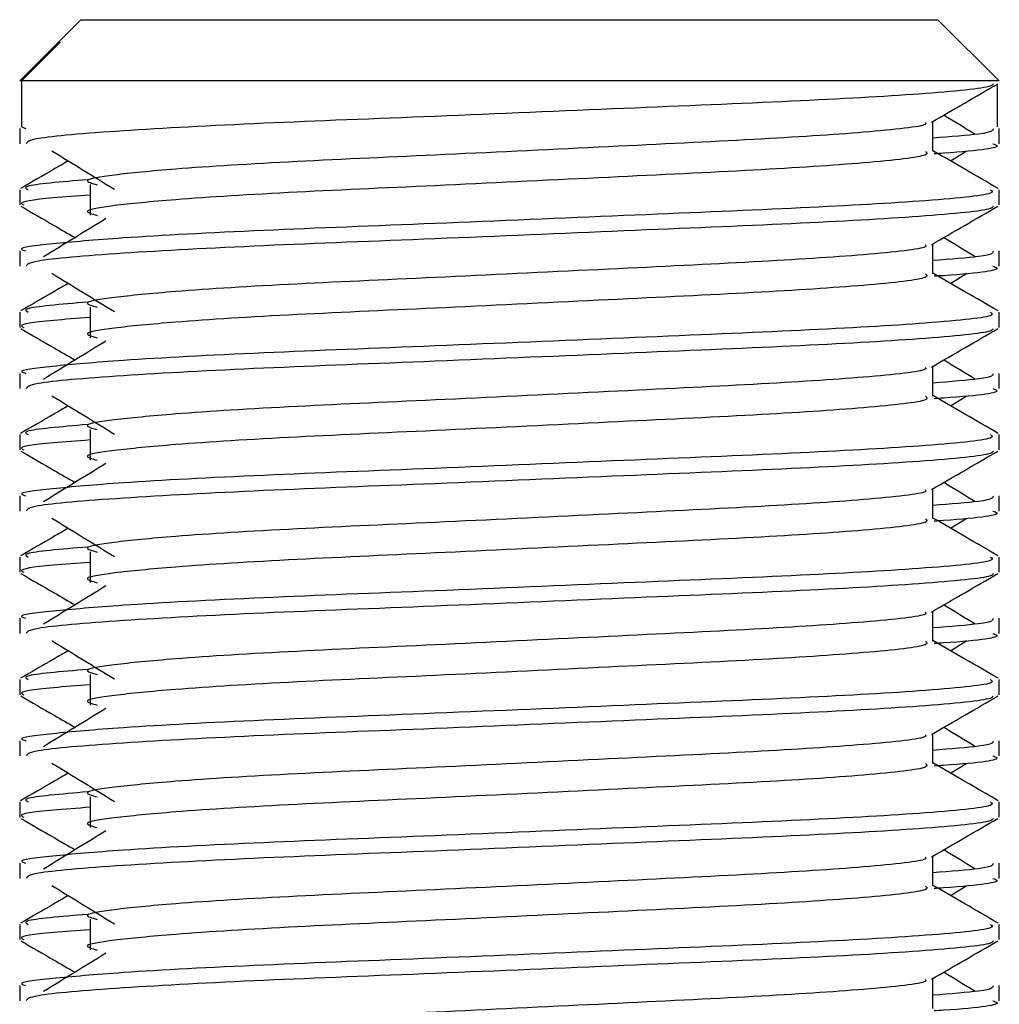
# Model space of a CAD drawing. Header units: millimetres. Extents: x 0 to 420, y 0 to 297.
# Tile 70 of 90: x 292.421 to 293.269, y 202.57 to 203.423. Entities that reach past the tile are written whole.
import ezdxf

# ---------------------------------------------------------------- set-up
doc = ezdxf.new("R2010")
doc.units = ezdxf.units.MM

msp = doc.modelspace()

# ---------------------------------------------------------------- linework, layer by layer
at = {"color": 7, "linetype": 'Continuous', "lineweight": 25}
for p, q in [((292.47354, 203.42281), (292.45328, 203.40255)), ((292.47354, 203.42281), (292.87681, 203.42281)), ((292.87681, 203.42281), (293.21573, 203.42281)), ((293.26875, 203.3698), (293.21573, 203.42281)), ((292.45327, 203.40254), (292.42052, 203.3698)), ((292.42212, 203.3698), (292.4556, 203.40341)), ((292.45329, 203.40254), (292.4556, 203.40341)), ((292.42212, 203.3698), (292.42052, 203.3698)), ((292.42212, 203.3698), (292.42212, 203.33004)), ((293.26875, 203.3698), (292.42212, 203.3698)), ((292.42153, 203.36732), (292.42212, 203.36698)), ((293.26715, 203.36698), (293.26715, 203.33004)), ((293.21136, 203.30883), (293.21136, 203.33468)), ((292.42052, 203.3286), (292.42052, 203.31539)), ((292.42212, 203.33004), (292.42583, 203.3286)), ((293.26875, 203.31539), (293.26875, 203.3286)), ((293.22665, 203.30053), (293.24084, 203.30922)), ((292.42052, 203.27558), (292.42052, 203.26235)), ((292.48157, 203.27996), (292.48157, 203.25345)), ((293.26875, 203.26235), (293.26875, 203.27558)), ((292.42052, 203.22258), (292.42052, 203.20936)), ((293.21136, 203.2028), (293.21136, 203.22865)), ((293.26875, 203.20936), (293.26875, 203.22258)), ((293.22665, 203.1945), (293.24084, 203.20319)), ((292.48157, 203.17393), (292.48157, 203.14743)), ((292.42052, 203.16955), (292.42052, 203.15633)), ((293.26875, 203.15633), (293.26875, 203.16955)), ((293.21136, 203.09677), (293.21136, 203.12262)), ((292.42052, 203.11655), (292.42052, 203.10333)), ((293.26875, 203.10333), (293.26875, 203.11655)), ((293.22665, 203.08847), (293.24084, 203.09716)), ((292.42052, 203.06352), (292.42052, 203.0503)), ((292.48157, 203.0679), (292.48157, 203.0414)), ((293.26875, 203.0503), (293.26875, 203.06352)), ((292.42052, 203.01052), (292.42052, 202.9973)), ((293.21136, 202.99075), (293.21136, 203.0166)), ((293.26875, 202.9973), (293.26875, 203.01052)), ((293.22665, 202.98244), (293.24084, 202.99114)), ((292.48157, 202.96188), (292.48157, 202.93537)), ((292.42052, 202.95749), (292.42052, 202.94427)), ((293.26875, 202.94427), (293.26875, 202.95749)), ((293.21136, 202.88472), (293.21136, 202.91057)), ((292.42052, 202.90449), (292.42052, 202.89128)), ((293.26875, 202.89128), (293.26875, 202.90449)), ((293.22665, 202.87642), (293.24084, 202.88511)), ((292.48157, 202.85585), (292.48157, 202.82934)), ((292.42052, 202.85146), (292.42052, 202.83824)), ((293.26875, 202.83824), (293.26875, 202.85146)), ((292.42052, 202.79847), (292.42052, 202.78525)), ((293.21136, 202.77869), (293.21136, 202.80454)), ((293.26875, 202.78525), (293.26875, 202.79847)), ((293.22665, 202.77039), (293.24084, 202.77908)), ((292.42052, 202.74544), (292.42052, 202.73222)), ((292.48157, 202.74982), (292.48157, 202.72331)), ((293.26875, 202.73222), (293.26875, 202.74544)), ((293.21136, 202.67266), (293.21136, 202.69851)), ((292.42052, 202.69244), (292.42052, 202.67922)), ((293.26875, 202.67922), (293.26875, 202.69244)), ((293.22665, 202.66436), (293.24084, 202.67305)), ((292.48157, 202.64379), (292.48157, 202.61729)), ((292.42052, 202.63941), (292.42052, 202.62619)), ((293.26875, 202.62619), (293.26875, 202.63941)), ((293.21136, 202.56663), (293.21136, 202.59248)), ((292.42052, 202.58641), (292.42052, 202.57319)), ((293.26875, 202.57319), (293.26875, 202.58641))]:
    msp.add_line(p, q, dxfattribs=at)
for points, knots in [([(293.26368, 203.36724), (293.26335, 203.36659), (293.262, 203.36385), (293.2072, 203.35835), (293.09512, 203.35217), (292.94467, 203.346), (292.78105, 203.339), (292.62549, 203.33314), (292.50307, 203.32658), (292.4293, 203.32032), (292.42699, 203.31684), (292.42602, 203.31539)], [0, 0, 0, 0, 0.039912, 0.166158, 0.289058, 0.411836, 0.5381, 0.659517, 0.783982, 0.909693, 1, 1, 1, 1]), ([(293.21021, 203.33401), (293.21979, 203.33957), (293.23897, 203.35067), (293.25815, 203.36177), (293.26774, 203.36732)], [0, 0, 0, 0, 0.499936, 1, 1, 1, 1]), ([(293.20485, 203.33393), (293.20529, 203.33333), (293.20723, 203.33067), (293.15731, 203.32521), (293.06144, 203.31904), (292.9311, 203.31287), (292.78957, 203.30587), (292.65553, 203.3), (292.55648, 203.29398), (292.49939, 203.28823), (292.47274, 203.28399), (292.48313, 203.28114), (292.48776, 203.27986)], [0, 0, 0, 0, 0.035107, 0.156135, 0.273953, 0.391653, 0.512699, 0.629093, 0.748412, 0.840135, 0.92875, 1, 1, 1, 1]), ([(293.24816, 203.32339), (293.23915, 203.32892), (293.23004, 203.33451), (293.22091, 203.3401), (293.22082, 203.34016)], [0, 0, 0, 0, 0.989832, 1, 1, 1, 1]), ([(293.26344, 203.3286), (293.26368, 203.32702), (293.26408, 203.32434), (293.22667, 203.32143), (293.21136, 203.32024)], [0, 0, 0, 0, 0.590683, 1, 1, 1, 1]), ([(292.44843, 203.30922), (292.45747, 203.30368), (292.47555, 203.29262), (292.49358, 203.28155), (292.5026, 203.27601)], [0, 0, 0, 0, 0.500011, 1, 1, 1, 1]), ([(293.20501, 203.30875), (293.20618, 203.30772), (293.20966, 203.30464), (293.15804, 203.29872), (293.06125, 203.29253), (292.93115, 203.28636), (292.78955, 203.27936), (292.65554, 203.2735), (292.55647, 203.26748), (292.49939, 203.26172), (292.47274, 203.25749), (292.48312, 203.25463), (292.48775, 203.25336)], [0, 0, 0, 0, 0.059132, 0.177163, 0.292064, 0.406849, 0.524898, 0.638409, 0.754774, 0.844226, 0.930647, 1, 1, 1, 1]), ([(293.26794, 203.27663), (293.25835, 203.28218), (293.23949, 203.29309), (293.22063, 203.30401), (293.21136, 203.30938)], [0, 0, 0, 0, 0.508368, 1, 1, 1, 1]), ([(293.26325, 203.31539), (293.2648, 203.31489), (293.27272, 203.31236), (293.2523, 203.30919), (293.21528, 203.30682), (293.21249, 203.30664)], [0, 0, 0, 0, 0.18373, 0.938556, 1, 1, 1, 1]), ([(292.46262, 203.30053), (292.45844, 203.29811), (292.44468, 203.29014), (292.43091, 203.28218), (292.42133, 203.27663)], [0, 0, 0, 0, 0.303338, 1, 1, 1, 1]), ([(292.47921, 203.28426), (292.45626, 203.28231), (292.42099, 203.27931), (292.42609, 203.27654), (292.42786, 203.27558)], [0, 0, 0, 0, 0.651043, 1, 1, 1, 1]), ([(293.2614, 203.27558), (293.26272, 203.27456), (293.2667, 203.27149), (293.20707, 203.26558), (293.09515, 203.2594), (292.9447, 203.25323), (292.7809, 203.24623), (292.62607, 203.24036), (292.51096, 203.23435), (292.44651, 203.22858), (292.41704, 203.22511), (292.42416, 203.22306), (292.42583, 203.22258)], [0, 0, 0, 0, 0.061077, 0.184512, 0.304677, 0.424721, 0.548174, 0.666888, 0.788581, 0.882129, 0.97251, 1, 1, 1, 1]), ([(292.48157, 203.27092), (292.47029, 203.2701), (292.43564, 203.26756), (292.41911, 203.26487), (292.42312, 203.26283), (292.42404, 203.26235)], [0, 0, 0, 0, 0.270543, 0.831179, 1, 1, 1, 1]), ([(292.42153, 203.26129), (292.43112, 203.25574), (292.44676, 203.24669), (292.4624, 203.23763), (292.46845, 203.23413)], [0, 0, 0, 0, 0.61317, 1, 1, 1, 1]), ([(293.26368, 203.26122), (293.26335, 203.26056), (293.262, 203.25782), (293.2072, 203.25233), (293.09512, 203.24614), (292.94467, 203.23997), (292.78105, 203.23297), (292.62549, 203.22711), (292.50307, 203.22055), (292.4293, 203.21429), (292.42699, 203.21081), (292.42602, 203.20936)], [0, 0, 0, 0, 0.039912, 0.166158, 0.289058, 0.411836, 0.5381, 0.659517, 0.783982, 0.909693, 1, 1, 1, 1]), ([(293.21021, 203.22799), (293.21979, 203.23354), (293.23897, 203.24464), (293.25815, 203.25574), (293.26774, 203.26129)], [0, 0, 0, 0, 0.499936, 1, 1, 1, 1]), ([(292.49527, 203.25056), (292.48623, 203.24503), (292.46816, 203.23396), (292.45013, 203.22289), (292.44111, 203.21736)], [0, 0, 0, 0, 0.49999, 1, 1, 1, 1]), ([(293.24816, 203.21736), (293.23915, 203.22289), (293.23004, 203.22848), (293.22091, 203.23407), (293.22082, 203.23413)], [0, 0, 0, 0, 0.989832, 1, 1, 1, 1]), ([(293.20485, 203.2279), (293.20529, 203.22731), (293.20723, 203.22464), (293.15731, 203.21918), (293.06144, 203.21301), (292.9311, 203.20684), (292.78957, 203.19984), (292.65553, 203.19397), (292.55648, 203.18796), (292.49939, 203.1822), (292.47274, 203.17797), (292.48313, 203.17511), (292.48776, 203.17383)], [0, 0, 0, 0, 0.035107, 0.156135, 0.273953, 0.391653, 0.512699, 0.629093, 0.748412, 0.840135, 0.92875, 1, 1, 1, 1]), ([(293.26344, 203.22258), (293.26368, 203.22099), (293.26408, 203.21832), (293.22667, 203.2154), (293.21136, 203.21421)], [0, 0, 0, 0, 0.590683, 1, 1, 1, 1]), ([(293.26325, 203.20936), (293.2648, 203.20886), (293.27272, 203.20633), (293.2523, 203.20316), (293.21528, 203.20079), (293.21249, 203.20061)], [0, 0, 0, 0, 0.18373, 0.938556, 1, 1, 1, 1]), ([(292.44843, 203.20319), (292.45747, 203.19766), (292.47555, 203.18659), (292.49358, 203.17552), (292.5026, 203.16998)], [0, 0, 0, 0, 0.500011, 1, 1, 1, 1]), ([(293.20501, 203.20272), (293.20618, 203.20169), (293.20966, 203.19861), (293.15804, 203.19269), (293.06125, 203.1865), (292.93115, 203.18033), (292.78955, 203.17333), (292.65554, 203.16747), (292.55647, 203.16145), (292.49939, 203.15569), (292.47274, 203.15146), (292.48312, 203.14861), (292.48775, 203.14733)], [0, 0, 0, 0, 0.059132, 0.1771634, 0.2920638, 0.4068492, 0.5248979, 0.6384095, 0.7547738, 0.8442256, 0.9306466, 1, 1, 1, 1]), ([(293.26794, 203.17061), (293.25835, 203.17615), (293.23949, 203.18707), (293.22063, 203.19798), (293.21136, 203.20335)], [0, 0, 0, 0, 0.508368, 1, 1, 1, 1]), ([(292.46262, 203.1945), (292.45844, 203.19208), (292.44468, 203.18412), (292.43091, 203.17615), (292.42133, 203.17061)], [0, 0, 0, 0, 0.3033381, 1, 1, 1, 1]), ([(292.47921, 203.17824), (292.45626, 203.17628), (292.42099, 203.17328), (292.42609, 203.17051), (292.42786, 203.16955)], [0, 0, 0, 0, 0.651043, 1, 1, 1, 1]), ([(293.2614, 203.16955), (293.26272, 203.16853), (293.2667, 203.16546), (293.20707, 203.15955), (293.09515, 203.15337), (292.9447, 203.1472), (292.7809, 203.1402), (292.62607, 203.13433), (292.51096, 203.12832), (292.44651, 203.12255), (292.41704, 203.11909), (292.42416, 203.11703), (292.42583, 203.11655)], [0, 0, 0, 0, 0.061077, 0.184512, 0.304677, 0.424721, 0.548174, 0.666888, 0.788581, 0.882129, 0.97251, 1, 1, 1, 1]), ([(292.48157, 203.16489), (292.47029, 203.16407), (292.43564, 203.16153), (292.41911, 203.15884), (292.42312, 203.1568), (292.42404, 203.15633)], [0, 0, 0, 0, 0.270543, 0.831179, 1, 1, 1, 1]), ([(292.42153, 203.15526), (292.43112, 203.14971), (292.44676, 203.14066), (292.4624, 203.13161), (292.46845, 203.1281)], [0, 0, 0, 0, 0.61317, 1, 1, 1, 1]), ([(293.26368, 203.15519), (293.26335, 203.15453), (293.262, 203.15179), (293.2072, 203.1463), (293.09512, 203.14012), (292.94467, 203.13394), (292.78105, 203.12694), (292.62549, 203.12108), (292.50307, 203.11452), (292.4293, 203.10827), (292.42699, 203.10479), (292.42602, 203.10333)], [0, 0, 0, 0, 0.039912, 0.166158, 0.289058, 0.411836, 0.5381, 0.659517, 0.783982, 0.909693, 1, 1, 1, 1]), ([(293.21021, 203.12196), (293.21979, 203.12751), (293.23897, 203.13861), (293.25815, 203.14971), (293.26774, 203.15526)], [0, 0, 0, 0, 0.499936, 1, 1, 1, 1]), ([(292.49527, 203.14453), (292.48623, 203.139), (292.46816, 203.12793), (292.45013, 203.11686), (292.44111, 203.11133)], [0, 0, 0, 0, 0.49999, 1, 1, 1, 1]), ([(293.20485, 203.12188), (293.20529, 203.12128), (293.20723, 203.11861), (293.15731, 203.11316), (293.06144, 203.10698), (292.9311, 203.10081), (292.78957, 203.09381), (292.65553, 203.08795), (292.55648, 203.08193), (292.49939, 203.07617), (292.47274, 203.07194), (292.48313, 203.06908), (292.48776, 203.06781)], [0, 0, 0, 0, 0.035107, 0.156135, 0.273953, 0.391653, 0.512699, 0.629093, 0.748412, 0.840135, 0.92875, 1, 1, 1, 1]), ([(293.24816, 203.11133), (293.23915, 203.11686), (293.23004, 203.12245), (293.22091, 203.12805), (293.22082, 203.1281)], [0, 0, 0, 0, 0.989832, 1, 1, 1, 1]), ([(293.26344, 203.11655), (293.26368, 203.11497), (293.26408, 203.11229), (293.22667, 203.10937), (293.21136, 203.10818)], [0, 0, 0, 0, 0.590683, 1, 1, 1, 1]), ([(293.26325, 203.10333), (293.2648, 203.10284), (293.27272, 203.1003), (293.2523, 203.09714), (293.21528, 203.09476), (293.21249, 203.09459)], [0, 0, 0, 0, 0.18373, 0.938556, 1, 1, 1, 1]), ([(292.44843, 203.09716), (292.45747, 203.09163), (292.47555, 203.08056), (292.49358, 203.06949), (292.5026, 203.06396)], [0, 0, 0, 0, 0.500011, 1, 1, 1, 1]), ([(293.20501, 203.09669), (293.20618, 203.09566), (293.20966, 203.09258), (293.15804, 203.08666), (293.06125, 203.08047), (292.93115, 203.0743), (292.78955, 203.06731), (292.65554, 203.06144), (292.55647, 203.05542), (292.49939, 203.04967), (292.47274, 203.04543), (292.48312, 203.04258), (292.48775, 203.04131)], [0, 0, 0, 0, 0.059132, 0.1771634, 0.2920638, 0.4068492, 0.5248979, 0.6384095, 0.7547738, 0.8442256, 0.9306466, 1, 1, 1, 1]), ([(293.26794, 203.06458), (293.25835, 203.07013), (293.23949, 203.08104), (293.22063, 203.09196), (293.21136, 203.09732)], [0, 0, 0, 0, 0.508368, 1, 1, 1, 1]), ([(292.46262, 203.08847), (292.45844, 203.08606), (292.44468, 203.07809), (292.43091, 203.07013), (292.42133, 203.06458)], [0, 0, 0, 0, 0.303338, 1, 1, 1, 1]), ([(292.47921, 203.07221), (292.45626, 203.07025), (292.42099, 203.06725), (292.42609, 203.06449), (292.42786, 203.06352)], [0, 0, 0, 0, 0.651043, 1, 1, 1, 1]), ([(293.2614, 203.06352), (293.26272, 203.0625), (293.2667, 203.05944), (293.20707, 203.05353), (293.09515, 203.04734), (292.9447, 203.04117), (292.7809, 203.03417), (292.62607, 203.02831), (292.51096, 203.02229), (292.44651, 203.01653), (292.41704, 203.01306), (292.42416, 203.011), (292.42583, 203.01052)], [0, 0, 0, 0, 0.061077, 0.184512, 0.304677, 0.424721, 0.548174, 0.666888, 0.788581, 0.882129, 0.97251, 1, 1, 1, 1]), ([(292.48157, 203.05887), (292.47029, 203.05804), (292.43564, 203.05551), (292.41911, 203.05282), (292.42312, 203.05077), (292.42404, 203.0503)], [0, 0, 0, 0, 0.270543, 0.831179, 1, 1, 1, 1]), ([(292.42153, 203.04923), (292.43112, 203.04368), (292.44676, 203.03463), (292.4624, 203.02558), (292.46845, 203.02207)], [0, 0, 0, 0, 0.61317, 1, 1, 1, 1]), ([(293.26368, 203.04916), (293.26335, 203.0485), (293.262, 203.04577), (293.2072, 203.04027), (293.09512, 203.03409), (292.94467, 203.02792), (292.78105, 203.02092), (292.62549, 203.01506), (292.50307, 203.00849), (292.4293, 203.00224), (292.42699, 202.99876), (292.42602, 202.9973)], [0, 0, 0, 0, 0.039912, 0.166158, 0.289058, 0.411836, 0.5381, 0.659517, 0.783982, 0.909693, 1, 1, 1, 1]), ([(293.21021, 203.01593), (293.21979, 203.02148), (293.23897, 203.03258), (293.25815, 203.04368), (293.26774, 203.04923)], [0, 0, 0, 0, 0.499936, 1, 1, 1, 1]), ([(292.49527, 203.03851), (292.48623, 203.03297), (292.46816, 203.0219), (292.45013, 203.01084), (292.44111, 203.0053)], [0, 0, 0, 0, 0.49999, 1, 1, 1, 1]), ([(293.24816, 203.0053), (293.23915, 203.01084), (293.23004, 203.01643), (293.22091, 203.02202), (293.22082, 203.02207)], [0, 0, 0, 0, 0.989832, 1, 1, 1, 1]), ([(293.20485, 203.01585), (293.20529, 203.01525), (293.20723, 203.01259), (293.15731, 203.00713), (293.06144, 203.00096), (292.9311, 202.99478), (292.78957, 202.98778), (292.65553, 202.98192), (292.55648, 202.9759), (292.49939, 202.97015), (292.47274, 202.96591), (292.48313, 202.96305), (292.48776, 202.96178)], [0, 0, 0, 0, 0.035107, 0.156135, 0.273953, 0.391653, 0.512699, 0.629093, 0.748412, 0.840135, 0.92875, 1, 1, 1, 1]), ([(293.26344, 203.01052), (293.26368, 203.00894), (293.26408, 203.00626), (293.22667, 203.00335), (293.21136, 203.00215)], [0, 0, 0, 0, 0.590683, 1, 1, 1, 1]), ([(293.26325, 202.9973), (293.2648, 202.99681), (293.27272, 202.99427), (293.2523, 202.99111), (293.21528, 202.98874), (293.21249, 202.98856)], [0, 0, 0, 0, 0.18373, 0.938556, 1, 1, 1, 1]), ([(292.44843, 202.99114), (292.45747, 202.9856), (292.47555, 202.97453), (292.49358, 202.96346), (292.5026, 202.95793)], [0, 0, 0, 0, 0.500011, 1, 1, 1, 1]), ([(293.20501, 202.99066), (293.20618, 202.98964), (293.20966, 202.98656), (293.15804, 202.98063), (293.06125, 202.97445), (292.93115, 202.96828), (292.78955, 202.96128), (292.65554, 202.95541), (292.55647, 202.94939), (292.49939, 202.94364), (292.47274, 202.93941), (292.48312, 202.93655), (292.48775, 202.93528)], [0, 0, 0, 0, 0.059132, 0.177163, 0.292064, 0.406849, 0.524898, 0.638409, 0.754774, 0.844226, 0.930647, 1, 1, 1, 1]), ([(293.26794, 202.95855), (293.25835, 202.9641), (293.23949, 202.97501), (293.22063, 202.98593), (293.21136, 202.9913)], [0, 0, 0, 0, 0.5083681, 1, 1, 1, 1]), ([(292.46262, 202.98244), (292.45844, 202.98003), (292.44468, 202.97206), (292.43091, 202.9641), (292.42133, 202.95855)], [0, 0, 0, 0, 0.303338, 1, 1, 1, 1]), ([(292.47921, 202.96618), (292.45626, 202.96423), (292.42099, 202.96122), (292.42609, 202.95846), (292.42786, 202.95749)], [0, 0, 0, 0, 0.651043, 1, 1, 1, 1]), ([(293.2614, 202.95749), (293.26272, 202.95648), (293.2667, 202.95341), (293.20707, 202.9475), (293.09515, 202.94131), (292.9447, 202.93514), (292.7809, 202.92814), (292.62607, 202.92228), (292.51096, 202.91626), (292.44651, 202.9105), (292.41704, 202.90703), (292.42416, 202.90497), (292.42583, 202.90449)], [0, 0, 0, 0, 0.061077, 0.184512, 0.304677, 0.424721, 0.548174, 0.666888, 0.788581, 0.882129, 0.97251, 1, 1, 1, 1]), ([(292.48157, 202.95284), (292.47029, 202.95201), (292.43564, 202.94948), (292.41911, 202.94679), (292.42312, 202.94474), (292.42404, 202.94427)], [0, 0, 0, 0, 0.270543, 0.831179, 1, 1, 1, 1]), ([(292.42153, 202.9432), (292.43112, 202.93766), (292.44676, 202.9286), (292.4624, 202.91955), (292.46845, 202.91605)], [0, 0, 0, 0, 0.61317, 1, 1, 1, 1]), ([(293.26368, 202.94313), (293.26335, 202.94248), (293.262, 202.93974), (293.2072, 202.93424), (293.09512, 202.92806), (292.94467, 202.92189), (292.78105, 202.91489), (292.62549, 202.90903), (292.50307, 202.90247), (292.4293, 202.89621), (292.42699, 202.89273), (292.42602, 202.89128)], [0, 0, 0, 0, 0.039912, 0.166158, 0.289058, 0.411836, 0.5381, 0.659517, 0.783982, 0.909693, 1, 1, 1, 1]), ([(293.21021, 202.9099), (293.21979, 202.91545), (293.23897, 202.92656), (293.25815, 202.93766), (293.26774, 202.9432)], [0, 0, 0, 0, 0.499936, 1, 1, 1, 1]), ([(292.49527, 202.93248), (292.48623, 202.92694), (292.46816, 202.91588), (292.45013, 202.90481), (292.44111, 202.89928)], [0, 0, 0, 0, 0.49999, 1, 1, 1, 1]), ([(293.24816, 202.89928), (293.23915, 202.90481), (293.23004, 202.9104), (293.22091, 202.91599), (293.22082, 202.91605)], [0, 0, 0, 0, 0.989832, 1, 1, 1, 1]), ([(293.20485, 202.90982), (293.20529, 202.90922), (293.20723, 202.90656), (293.15731, 202.9011), (293.06144, 202.89493), (292.9311, 202.88875), (292.78957, 202.88176), (292.65553, 202.87589), (292.55648, 202.86987), (292.49939, 202.86412), (292.47274, 202.85988), (292.48313, 202.85702), (292.48776, 202.85575)], [0, 0, 0, 0, 0.035107, 0.156135, 0.273953, 0.391653, 0.512699, 0.629093, 0.748412, 0.840135, 0.92875, 1, 1, 1, 1]), ([(293.26344, 202.90449), (293.26368, 202.90291), (293.26408, 202.90023), (293.22667, 202.89732), (293.21136, 202.89613)], [0, 0, 0, 0, 0.590683, 1, 1, 1, 1]), ([(293.26325, 202.89128), (293.2648, 202.89078), (293.27272, 202.88824), (293.2523, 202.88508), (293.21528, 202.88271), (293.21249, 202.88253)], [0, 0, 0, 0, 0.18373, 0.938556, 1, 1, 1, 1]), ([(292.44843, 202.88511), (292.45747, 202.87957), (292.47555, 202.8685), (292.49358, 202.85744), (292.5026, 202.8519)], [0, 0, 0, 0, 0.500011, 1, 1, 1, 1]), ([(293.20501, 202.88464), (293.20618, 202.88361), (293.20966, 202.88053), (293.15804, 202.87461), (293.06125, 202.86842), (292.93115, 202.86225), (292.78955, 202.85525), (292.65554, 202.84938), (292.55647, 202.84337), (292.49939, 202.83761), (292.47274, 202.83338), (292.48312, 202.83052), (292.48775, 202.82925)], [0, 0, 0, 0, 0.059132, 0.1771634, 0.2920638, 0.4068492, 0.5248979, 0.6384095, 0.7547738, 0.8442256, 0.9306466, 1, 1, 1, 1]), ([(293.26794, 202.85252), (293.25835, 202.85807), (293.23949, 202.86898), (293.22063, 202.8799), (293.21136, 202.88527)], [0, 0, 0, 0, 0.508368, 1, 1, 1, 1]), ([(292.46262, 202.87642), (292.45844, 202.874), (292.44468, 202.86603), (292.43091, 202.85807), (292.42133, 202.85252)], [0, 0, 0, 0, 0.3033381, 1, 1, 1, 1]), ([(292.47921, 202.86015), (292.45626, 202.8582), (292.42099, 202.8552), (292.42609, 202.85243), (292.42786, 202.85146)], [0, 0, 0, 0, 0.651043, 1, 1, 1, 1]), ([(293.2614, 202.85146), (293.26272, 202.85045), (293.2667, 202.84738), (293.20707, 202.84147), (293.09515, 202.83528), (292.9447, 202.82912), (292.7809, 202.82212), (292.62607, 202.81625), (292.51096, 202.81023), (292.44651, 202.80447), (292.41704, 202.801), (292.42416, 202.79895), (292.42583, 202.79847)], [0, 0, 0, 0, 0.061077, 0.184512, 0.304677, 0.424721, 0.548174, 0.666888, 0.788581, 0.882129, 0.97251, 1, 1, 1, 1]), ([(292.48157, 202.84681), (292.47029, 202.84599), (292.43564, 202.84345), (292.41911, 202.84076), (292.42312, 202.83872), (292.42404, 202.83824)], [0, 0, 0, 0, 0.270543, 0.831179, 1, 1, 1, 1]), ([(292.42153, 202.83718), (292.43112, 202.83163), (292.44676, 202.82258), (292.4624, 202.81352), (292.46845, 202.81002)], [0, 0, 0, 0, 0.6131696, 1, 1, 1, 1]), ([(293.26368, 202.83711), (293.26335, 202.83645), (293.262, 202.83371), (293.2072, 202.82821), (293.09512, 202.82203), (292.94467, 202.81586), (292.78105, 202.80886), (292.62549, 202.803), (292.50307, 202.79644), (292.4293, 202.79018), (292.42699, 202.7867), (292.42602, 202.78525)], [0, 0, 0, 0, 0.039912, 0.166158, 0.289058, 0.411836, 0.5381, 0.659517, 0.783982, 0.909693, 1, 1, 1, 1]), ([(293.21021, 202.80388), (293.21979, 202.80943), (293.23897, 202.82053), (293.25815, 202.83163), (293.26774, 202.83718)], [0, 0, 0, 0, 0.499936, 1, 1, 1, 1]), ([(292.49527, 202.82645), (292.48623, 202.82092), (292.46816, 202.80985), (292.45013, 202.79878), (292.44111, 202.79325)], [0, 0, 0, 0, 0.49999, 1, 1, 1, 1]), ([(293.24816, 202.79325), (293.23915, 202.79878), (293.23004, 202.80437), (293.22091, 202.80996), (293.22082, 202.81002)], [0, 0, 0, 0, 0.989832, 1, 1, 1, 1]), ([(293.20485, 202.80379), (293.20529, 202.80319), (293.20723, 202.80053), (293.15731, 202.79507), (293.06144, 202.7889), (292.9311, 202.78273), (292.78957, 202.77573), (292.65553, 202.76986), (292.55648, 202.76384), (292.49939, 202.75809), (292.47274, 202.75386), (292.48313, 202.751), (292.48776, 202.74972)], [0, 0, 0, 0, 0.035107, 0.156135, 0.273953, 0.391653, 0.512699, 0.629093, 0.748412, 0.840135, 0.92875, 1, 1, 1, 1]), ([(293.26344, 202.79847), (293.26368, 202.79688), (293.26408, 202.7942), (293.22667, 202.79129), (293.21136, 202.7901)], [0, 0, 0, 0, 0.590683, 1, 1, 1, 1]), ([(292.44843, 202.77908), (292.45747, 202.77355), (292.47555, 202.76248), (292.49358, 202.75141), (292.5026, 202.74587)], [0, 0, 0, 0, 0.500011, 1, 1, 1, 1]), ([(293.26794, 202.74649), (293.25835, 202.75204), (293.23949, 202.76296), (293.22063, 202.77387), (293.21136, 202.77924)], [0, 0, 0, 0, 0.508368, 1, 1, 1, 1]), ([(293.26325, 202.78525), (293.2648, 202.78475), (293.27272, 202.78222), (293.2523, 202.77905), (293.21528, 202.77668), (293.21249, 202.7765)], [0, 0, 0, 0, 0.18373, 0.938556, 1, 1, 1, 1]), ([(293.20501, 202.77861), (293.20618, 202.77758), (293.20966, 202.7745), (293.15804, 202.76858), (293.06125, 202.76239), (292.93115, 202.75622), (292.78955, 202.74922), (292.65554, 202.74336), (292.55647, 202.73734), (292.49939, 202.73158), (292.47274, 202.72735), (292.48312, 202.72449), (292.48775, 202.72322)], [0, 0, 0, 0, 0.059132, 0.177163, 0.292064, 0.406849, 0.524898, 0.638409, 0.754774, 0.844226, 0.930647, 1, 1, 1, 1]), ([(292.46262, 202.77039), (292.45844, 202.76797), (292.44468, 202.76001), (292.43091, 202.75204), (292.42133, 202.74649)], [0, 0, 0, 0, 0.303338, 1, 1, 1, 1]), ([(292.47921, 202.75412), (292.45626, 202.75217), (292.42099, 202.74917), (292.42609, 202.7464), (292.42786, 202.74544)], [0, 0, 0, 0, 0.651043, 1, 1, 1, 1]), ([(293.2614, 202.74544), (293.26272, 202.74442), (293.2667, 202.74135), (293.20707, 202.73544), (293.09515, 202.72926), (292.9447, 202.72309), (292.7809, 202.71609), (292.62607, 202.71022), (292.51096, 202.70421), (292.44651, 202.69844), (292.41704, 202.69498), (292.42416, 202.69292), (292.42583, 202.69244)], [0, 0, 0, 0, 0.061077, 0.184512, 0.304677, 0.424721, 0.548174, 0.666888, 0.788581, 0.882129, 0.97251, 1, 1, 1, 1]), ([(292.48157, 202.74078), (292.47029, 202.73996), (292.43564, 202.73742), (292.41911, 202.73473), (292.42312, 202.73269), (292.42404, 202.73222)], [0, 0, 0, 0, 0.270543, 0.831179, 1, 1, 1, 1]), ([(292.42153, 202.73115), (292.43112, 202.7256), (292.44676, 202.71655), (292.4624, 202.70749), (292.46845, 202.70399)], [0, 0, 0, 0, 0.61317, 1, 1, 1, 1]), ([(293.26368, 202.73108), (293.26335, 202.73042), (293.262, 202.72768), (293.2072, 202.72219), (293.09512, 202.716), (292.94467, 202.70983), (292.78105, 202.70283), (292.62549, 202.69697), (292.50307, 202.69041), (292.4293, 202.68415), (292.42699, 202.68068), (292.42602, 202.67922)], [0, 0, 0, 0, 0.0399117, 0.1661575, 0.2890582, 0.4118359, 0.5381002, 0.6595169, 0.7839817, 0.9096926, 1, 1, 1, 1]), ([(293.21021, 202.69785), (293.21979, 202.7034), (293.23897, 202.7145), (293.25815, 202.7256), (293.26774, 202.73115)], [0, 0, 0, 0, 0.499936, 1, 1, 1, 1]), ([(292.49527, 202.72042), (292.48623, 202.71489), (292.46816, 202.70382), (292.45013, 202.69275), (292.44111, 202.68722)], [0, 0, 0, 0, 0.49999, 1, 1, 1, 1]), ([(293.24816, 202.68722), (293.23915, 202.69275), (293.23004, 202.69834), (293.22091, 202.70393), (293.22082, 202.70399)], [0, 0, 0, 0, 0.989832, 1, 1, 1, 1]), ([(293.20485, 202.69777), (293.20529, 202.69717), (293.20723, 202.6945), (293.15731, 202.68905), (293.06144, 202.68287), (292.9311, 202.6767), (292.78957, 202.6697), (292.65553, 202.66384), (292.55648, 202.65782), (292.49939, 202.65206), (292.47274, 202.64783), (292.48313, 202.64497), (292.48776, 202.6437)], [0, 0, 0, 0, 0.035107, 0.156135, 0.273953, 0.391653, 0.512699, 0.629093, 0.748412, 0.840135, 0.92875, 1, 1, 1, 1]), ([(293.26344, 202.69244), (293.26368, 202.69086), (293.26408, 202.68818), (293.22667, 202.68526), (293.21136, 202.68407)], [0, 0, 0, 0, 0.590683, 1, 1, 1, 1]), ([(293.26325, 202.67922), (293.2648, 202.67873), (293.27272, 202.67619), (293.2523, 202.67302), (293.21528, 202.67065), (293.21249, 202.67047)], [0, 0, 0, 0, 0.18373, 0.938556, 1, 1, 1, 1]), ([(292.44843, 202.67305), (292.45747, 202.66752), (292.47555, 202.65645), (292.49358, 202.64538), (292.5026, 202.63984)], [0, 0, 0, 0, 0.500011, 1, 1, 1, 1]), ([(293.20501, 202.67258), (293.20618, 202.67155), (293.20966, 202.66847), (293.15804, 202.66255), (293.06125, 202.65636), (292.93115, 202.65019), (292.78955, 202.64319), (292.65554, 202.63733), (292.55647, 202.63131), (292.49939, 202.62556), (292.47274, 202.62132), (292.48312, 202.61847), (292.48775, 202.6172)], [0, 0, 0, 0, 0.059132, 0.177163, 0.292064, 0.406849, 0.524898, 0.638409, 0.754774, 0.844226, 0.930647, 1, 1, 1, 1]), ([(293.26794, 202.64047), (293.25835, 202.64601), (293.23949, 202.65693), (293.22063, 202.66785), (293.21136, 202.67321)], [0, 0, 0, 0, 0.508368, 1, 1, 1, 1]), ([(292.46262, 202.66436), (292.45844, 202.66194), (292.44468, 202.65398), (292.43091, 202.64601), (292.42133, 202.64047)], [0, 0, 0, 0, 0.303338, 1, 1, 1, 1]), ([(292.47921, 202.6481), (292.45626, 202.64614), (292.42099, 202.64314), (292.42609, 202.64037), (292.42786, 202.63941)], [0, 0, 0, 0, 0.651043, 1, 1, 1, 1]), ([(293.2614, 202.63941), (293.26272, 202.63839), (293.2667, 202.63532), (293.20707, 202.62942), (293.09515, 202.62323), (292.9447, 202.61706), (292.7809, 202.61006), (292.62607, 202.6042), (292.51096, 202.59818), (292.44651, 202.59242), (292.41704, 202.58895), (292.42416, 202.58689), (292.42583, 202.58641)], [0, 0, 0, 0, 0.061077, 0.184512, 0.304677, 0.424721, 0.548174, 0.666888, 0.788581, 0.882129, 0.97251, 1, 1, 1, 1]), ([(292.48157, 202.63476), (292.47029, 202.63393), (292.43564, 202.6314), (292.41911, 202.62871), (292.42312, 202.62666), (292.42404, 202.62619)], [0, 0, 0, 0, 0.270543, 0.831179, 1, 1, 1, 1]), ([(292.42153, 202.62512), (292.43112, 202.61957), (292.44676, 202.61052), (292.4624, 202.60147), (292.46845, 202.59796)], [0, 0, 0, 0, 0.61317, 1, 1, 1, 1]), ([(293.26368, 202.62505), (293.26335, 202.62439), (293.262, 202.62165), (293.2072, 202.61616), (293.09512, 202.60998), (292.94467, 202.60381), (292.78105, 202.59681), (292.62549, 202.59095), (292.50307, 202.58438), (292.4293, 202.57813), (292.42699, 202.57465), (292.42602, 202.57319)], [0, 0, 0, 0, 0.039912, 0.166158, 0.289058, 0.411836, 0.5381, 0.659517, 0.783982, 0.909693, 1, 1, 1, 1]), ([(293.21021, 202.59182), (293.21979, 202.59737), (293.23897, 202.60847), (293.25815, 202.61957), (293.26774, 202.62512)], [0, 0, 0, 0, 0.499936, 1, 1, 1, 1]), ([(292.49527, 202.61439), (292.48623, 202.60886), (292.46816, 202.59779), (292.45013, 202.58673), (292.44111, 202.58119)], [0, 0, 0, 0, 0.49999, 1, 1, 1, 1]), ([(293.20485, 202.59174), (293.20529, 202.59114), (293.20723, 202.58848), (293.15731, 202.58302), (293.06144, 202.57684), (292.9311, 202.57067), (292.78957, 202.56367), (292.65553, 202.55781), (292.55648, 202.55179), (292.49939, 202.54603), (292.47274, 202.5418), (292.48313, 202.53894), (292.48776, 202.53767)], [0, 0, 0, 0, 0.035107, 0.156135, 0.273953, 0.391653, 0.512699, 0.629093, 0.748412, 0.840135, 0.92875, 1, 1, 1, 1]), ([(293.24816, 202.58119), (293.23915, 202.58673), (293.23004, 202.59232), (293.22091, 202.59791), (293.22082, 202.59796)], [0, 0, 0, 0, 0.989832, 1, 1, 1, 1]), ([(293.26344, 202.58641), (293.26368, 202.58483), (293.26408, 202.58215), (293.22667, 202.57924), (293.21136, 202.57804)], [0, 0, 0, 0, 0.590683, 1, 1, 1, 1]), ([(293.26325, 202.57319), (293.2648, 202.5727), (293.27272, 202.57016), (293.2523, 202.567), (293.21528, 202.56463), (293.21249, 202.56445)], [0, 0, 0, 0, 0.18373, 0.938556, 1, 1, 1, 1])]:
    msp.add_open_spline(points, degree=3, knots=knots, dxfattribs=at)

doc.saveas('drawing.dxf')
